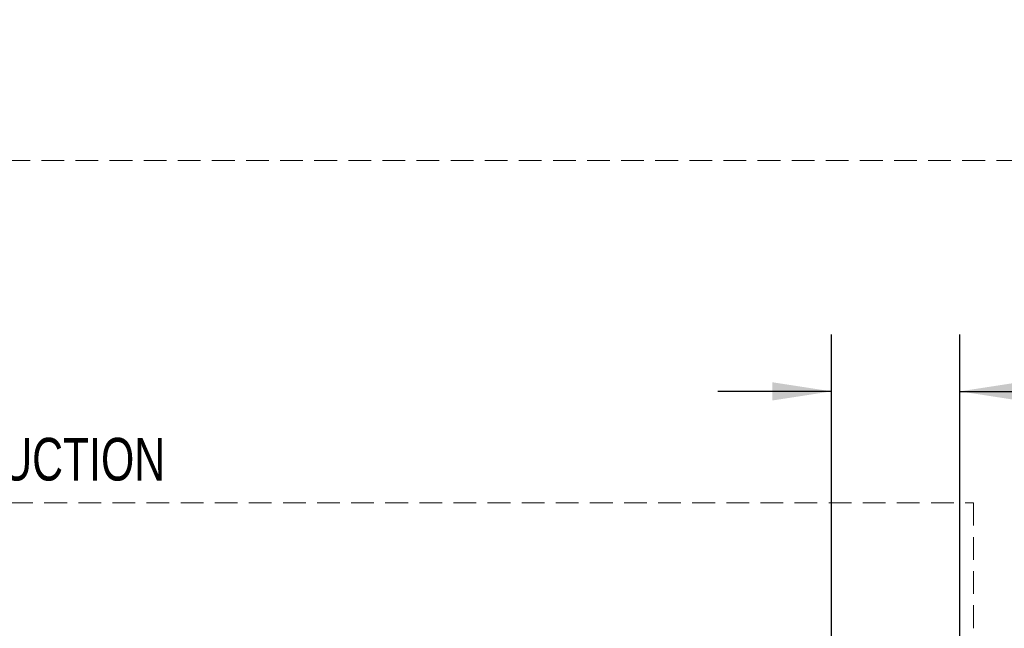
# Model space of a CAD drawing. Header units: inches. Extents: x 31 to 206, y 23 to 145.
# Tile 41 of 65: x 74 to 109, y 124 to 145. Entities that reach past the tile are written whole.
import ezdxf

# ---------------------------------------------------------------- set-up
doc = ezdxf.new("R2010")
doc.units = ezdxf.units.IN
doc.header["$LTSCALE"] = 16
doc.header["$MEASUREMENT"] = 0
doc.linetypes.add('HIDDEN', pattern=[0.075, 0.05, -0.025])
doc.layers.add('FORMAT', color=7, linetype='Continuous')
doc.styles.add('SLDTEXTSTYLE0', font='TXT', dxfattribs={"width": 0.75})
doc.dimstyles.new('SLDDIMSTYLE0', dxfattribs={"dimtxt": 1.5, "dimasz": 2.08, "dimexe": 0, "dimexo": 0.0625, "dimgap": 0.375, "dimtad": 0, "dimtih": 1, "dimtoh": 1, "dimdec": 0, "dimrnd": 1e-09, "dimzin": 12, "dimdsep": 46, "dimlunit": 5, "dimtxsty": 'SLDTEXTSTYLE0', "dimsah": 1, "dimcen": 0.09, "dimadec": 0, "dimazin": 3, "dimtfac": 1, "dimtdec": 0, "dimtmove": 0, "dimatfit": 0, "dimfxl": 1, "dimfrac": 2, "dimtolj": 1, "dimtzin": 12, "dimarcsym": 0})

# ---------------------------------------------------------------- blocks, each defined once
blk = doc.blocks.new('_D_8')
at = {"layer": 'FORMAT'}
for p, q in [((102.663, 119.044), (102.663, 133.934)), ((107.174, 112.338), (107.174, 133.934)), ((102.663, 131.934), (98.663, 131.934)), ((107.174, 131.934), (115.053, 131.934))]:
    blk.add_line(p, q, dxfattribs=at)
for points in [[(102.663, 131.934), (100.583, 132.254), (100.583, 131.614)], [(107.174, 131.934), (109.254, 131.614), (109.254, 132.254)]]:
    blk.add_solid(points, dxfattribs=at)
at = {"layer": 'FORMAT', "insert": (115.393, 132.655), "char_height": 1.5, "attachment_point": 1, "style": 'SLDTEXTSTYLE0'}
blk.add_mtext('16A', dxfattribs=at)
blk = doc.blocks.new('SW_NOTE_0_6')
at = {"layer": 'FORMAT', "color": 0, "insert": (0, -0.696), "char_height": 1.5, "attachment_point": 1, "style": 'SLDTEXTSTYLE0'}
blk.add_mtext('NON-COMBUSTIBLE CONSTRUCTION', dxfattribs=at)
blk = doc.blocks.new('SW_NOTE_0_7')
at = {"layer": 'FORMAT', "color": 0, "char_height": 1.5, "attachment_point": 1, "style": 'SLDTEXTSTYLE0'}
for s, insert in [('CLEARANCE', (0, 1.934)), ('COMBUSTIBLE CONSTRUCTION', (0, -0.696))]:
    blk.add_mtext(s, dxfattribs=dict(at, insert=insert))

msp = doc.modelspace()

# ---------------------------------------------------------------- linework, layer by layer
at = {"layer": 'FORMAT', "linetype": 'HIDDEN', "lineweight": 18}
for p, q in [((111.663, 140.05), (48.163, 140.05)), ((52.163, 128.012), (107.663, 128.012)), ((107.663, 128.012), (107.663, 102.668))]:
    msp.add_line(p, q, dxfattribs=at)

# ---------------------------------------------------------------- block references
at = {"layer": 'FORMAT'}
for name, p in [('SW_NOTE_0_7', (48.384, 143.043)), ('SW_NOTE_0_6', (52.053, 130.994))]:
    msp.add_blockref(name, p, dxfattribs=at)

# ---------------------------------------------------------------- dimensions: what is measured, and where the dimension line sits
dim = msp.add_linear_dim(base=(102.663, 131.934), p1=(107.174, 111.538), p2=(102.663, 118.244), text='16A', dimstyle='SLDDIMSTYLE0', dxfattribs=at)
dim.commit()
dim.dimension.update_dxf_attribs({"geometry": '_D_8', "text_midpoint": (117.253, 131.934), "dimtype": 160})

doc.saveas('drawing.dxf')
